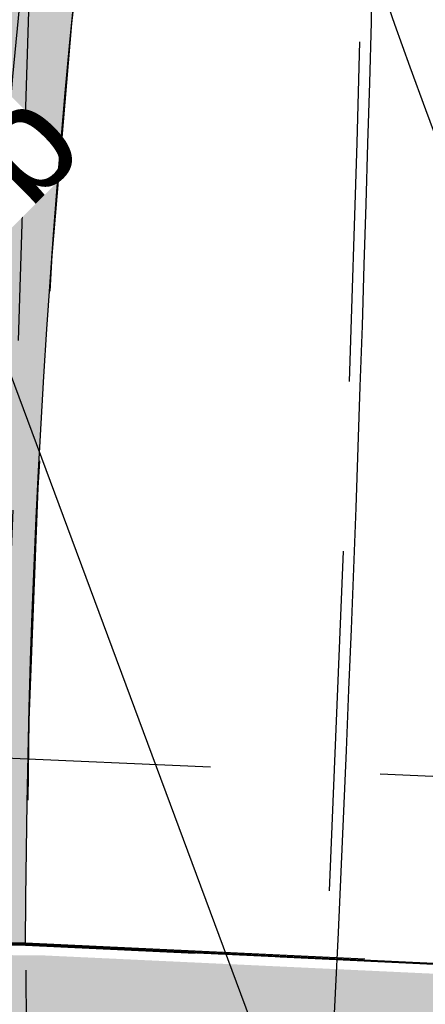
# Model space of a CAD drawing. Header units: metres. Extents: x 3458045 to 3462392, y 5482308 to 5484762.
# Tile 59 of 256: x 3459674 to 3459678, y 5483576 to 5483585. Entities that reach past the tile are written whole.
import ezdxf

# ---------------------------------------------------------------- set-up
doc = ezdxf.new("R2010")
doc.units = ezdxf.units.M
for name, pattern in [('AUSGEZOGEN', [2, 1, 1]), ('STRICHPUNKT2', [12.7, 6.35, -3.175, 0, -3.175]), ('VERDECKT2', [4.7625, 3.175, -1.5875])]:
    doc.linetypes.add(name, pattern=pattern)
for name, color, linetype in [('-SP_AXIS', 7, 'CONTINUOUS'), ('BAUER_BK BESTAND', 170, 'CONTINUOUS'), ('SP_ACHSE_6721', 7, 'CONTINUOUS'), ('SP_ACHSE_6731', 7, 'CONTINUOUS'), ('SP_ACHSE_8901', 7, 'CONTINUOUS'), ('SP_ACHSE_8911', 7, 'CONTINUOUS'), ('SP_AXIS', 7, 'CONTINUOUS'), ('SP_Blockfugen', 2, 'STRICHPUNKT2'), ('SP_BW5xx-SchutzbauwerkBASF', 7, 'VERDECKT2'), ('SP_SOLID_Trogsohle_L6', 254, 'CONTINUOUS'), ('SP_StadtbahnFluchtweg', 1, 'CONTINUOUS'), ('SP_Trogsohle_L6', 1, 'VERDECKT2'), ('SP_TrogTunnel-Bautoleranz', 160, 'VERDECKT2'), ('SP_Trogwand_L6', 2, 'CONTINUOUS'), ('SP_Trogwand_L7+8', 2, 'CONTINUOUS'), ('SP_Tunnelwand_L7+8', 2, 'VERDECKT2'), ('SP_Vb_Planung', 10, 'CONTINUOUS'), ('T__AXIS', 3, 'CONTINUOUS')]:
    doc.layers.add(name, color=color, linetype=linetype)
doc.layers.add('SP_HIKO', color=6, linetype='CONTINUOUS', plot=False)
doc.layers.add('SP_HILF', color=6, linetype='CONTINUOUS', plot=False)
doc.styles.get("Standard").update_dxf_attribs({"font": 'txt.shx'})
doc.linetypes.add('EISENBAHN', pattern='A,0.15,[130,ltypeshp.shx,S=0.25,R=0,X=0,Y=0],0.15', length=0.3)

msp = doc.modelspace()

# ---------------------------------------------------------------- hatches: boundary and pattern name
at = {"layer": 'SP_SOLID_Trogsohle_L6'}
h = msp.add_hatch(color=256, dxfattribs=at)
h.dxf.hatch_style = 1
edge = h.paths.add_edge_path()
edge.add_line((3459678.5343, 5483604.4877), (3459680.2919, 5483609.5483))
edge.add_line((3459680.2919, 5483609.5483), (3459679.8279, 5483609.7357))
edge.add_line((3459679.8279, 5483609.7357), (3459679.3636, 5483609.9233))
edge.add_line((3459679.3636, 5483609.9233), (3459670.9247, 5483613.3329))
edge.add_line((3459670.9247, 5483613.3329), (3459669.9963, 5483613.7079))
edge.add_arc((3459779.3921, 5483575.7218), 115.8032, 160.851167, 169.130157)
edge.add_arc((3459767.0831, 5483576.2789), 103.6252, 168.149171, 179.79443)
edge.add_line((3459663.4586, 5483576.6507), (3459674.1522, 5483576.6121))
edge.add_arc((3459767.0763, 5483576.2867), 92.9247, 162.333087, 179.799366, ccw=False)
h = msp.add_hatch(color=253, dxfattribs=at)
h.dxf.hatch_style = 1
edge = h.paths.add_edge_path()
edge.add_line((3459682.6949, 5483576.1228), (3459674.2893, 5483576.5167))
edge.add_line((3459674.2893, 5483576.5167), (3459663.2959, 5483576.5564))
edge.add_arc((3459767.2204, 5483576.1835), 103.9252, 179.794427, 197.2561)
edge.add_line((3459667.9731, 5483545.3548), (3459678.4741, 5483548.6177))
edge.add_line((3459678.4741, 5483548.6177), (3459680.495, 5483548.3915))
edge.add_arc((3459252.6651, 5483596.2841), 430.5021, 353.612728, 357.315741)

# ---------------------------------------------------------------- linework, layer by layer
at = {"layer": 'SP_ACHSE_6721'}
msp.add_lwpolyline([(3459853.5264, 5483320.0167, -0.194896), (3459834.0333, 5483331.317), (3459703.015, 5483499.9698, -0.000771), (3459699.9492, 5483503.9245, -0.002313), (3459696.908, 5483507.8981, -0.003855), (3459693.916, 5483511.9088, -0.005397), (3459690.9988, 5483515.9742, -0.006939), (3459688.1827, 5483520.1102, -0.008481), (3459685.4956, 5483524.3311, -0.010024), (3459682.9666, 5483528.6484, -0.011566), (3459680.6263, 5483533.0707, -0.004974), (3459679.7641, 5483534.8411, -0.21532), (3459678.2508, 5483614.3812, -0.009157)], format="xyb", dxfattribs=at)
at = {"layer": 'SP_ACHSE_6731'}
msp.add_lwpolyline([(3459675.7031, 5483617.3858, 0.222823), (3459677.0437, 5483532.3132, 0.00254), (3459677.5007, 5483531.3892, 0.011489), (3459679.8618, 5483526.94, 0.009957), (3459682.4115, 5483522.5961, 0.008425), (3459685.1192, 5483518.3487, 0.006893), (3459687.9557, 5483514.1863, 0.005361), (3459690.8935, 5483510.0945, 0.00383), (3459693.906, 5483506.0574, 0.002298), (3459696.9678, 5483502.0574, 0.000766), (3459700.054, 5483498.0763), (3459831.272, 5483329.1671, 0.201172), (3459853.8419, 5483316.445, 0.001263)], format="xyb", dxfattribs=at)
at = {"layer": 'SP_ACHSE_8901'}
msp.add_lwpolyline([(3459663.5917, 5483703.287, -0.076353), (3459773.4733, 5483559.3038, -0.002641), (3459775.3741, 5483555.7812, -0.004569), (3459777.2239, 5483552.2315, -0.006497), (3459778.9947, 5483548.6418, -0.008425), (3459780.6575, 5483545.0009, -0.010353), (3459782.1824, 5483541.3003, -0.012281), (3459783.5383, 5483537.5346, -0.014135), (3459784.6877, 5483533.7213, -0.082078), (3459786.8382, 5483512.3056, -0.003919), (3459786.7627, 5483511.2537, -0.01303), (3459786.3551, 5483507.4265, -0.011025), (3459785.7638, 5483503.6231, -0.009021), (3459785.0205, 5483499.8464, -0.007016), (3459784.1565, 5483496.0954, -0.005011), (3459783.2025, 5483492.3662, -0.003007), (3459782.1889, 5483488.6527, -0.001002), (3459781.1454, 5483484.9475), (3459771.4367, 5483450.6471, 0.001413)], format="xyb", dxfattribs=at)
at = {"layer": 'SP_ACHSE_8911'}
msp.add_lwpolyline([(3459779.9669, 5483401.3496, -0.189854), (3459772.019, 5483438.2528, -0.004827), (3459772.1981, 5483439.2782, -0.010219), (3459772.7329, 5483441.8661, -0.007299), (3459773.3582, 5483444.4337, -0.00438), (3459774.0432, 5483446.9861, -0.00146), (3459774.758, 5483449.5304), (3459784.8281, 5483485.1076, 0.001014), (3459785.8599, 5483488.7717, 0.003041), (3459786.8619, 5483492.4439, 0.005068), (3459787.8042, 5483496.1319, 0.007095), (3459788.6565, 5483499.8416, 0.009122), (3459789.3881, 5483503.5769, 0.011149), (3459789.9676, 5483507.3387, 0.009624), (3459790.2818, 5483510.1571, 0.096628), (3459787.5873, 5483536.6729, 0.005752), (3459787.0914, 5483538.2453, 0.012393), (3459785.7657, 5483541.9647, 0.010438), (3459784.2716, 5483545.6199, 0.008484), (3459782.6402, 5483549.216, 0.00653), (3459780.9016, 5483552.7616, 0.004576), (3459779.0846, 5483556.2677, 0.002622), (3459777.2173, 5483559.7474, 0.076941), (3459666.0197, 5483705.8087)], format="xyb", dxfattribs=at)
at = {"layer": 'SP_AXIS'}
for points in [[(3459779.9669, 5483401.3496, -0.189854), (3459772.019, 5483438.2528, -0.004827), (3459772.1981, 5483439.2782, -0.010219), (3459772.7329, 5483441.8661, -0.007299), (3459773.3582, 5483444.4337, -0.00438), (3459774.0432, 5483446.9861, -0.00146), (3459774.758, 5483449.5304), (3459784.8281, 5483485.1076, 0.001014), (3459785.8599, 5483488.7717, 0.003041), (3459786.8619, 5483492.4439, 0.005068), (3459787.8042, 5483496.1319, 0.007095), (3459788.6565, 5483499.8416, 0.009122), (3459789.3881, 5483503.5769, 0.011149), (3459789.9676, 5483507.3387, 0.009624), (3459790.2818, 5483510.1571, 0.096628), (3459787.5873, 5483536.6729, 0.005752), (3459787.0914, 5483538.2453, 0.012393), (3459785.7657, 5483541.9647, 0.010438), (3459784.2716, 5483545.6199, 0.008484), (3459782.6402, 5483549.216, 0.00653), (3459780.9016, 5483552.7616, 0.004576), (3459779.0846, 5483556.2677, 0.002622), (3459777.2173, 5483559.7474, 0.076941), (3459666.0197, 5483705.8087)], [(3459663.5917, 5483703.287, -0.076353), (3459773.4733, 5483559.3038, -0.002641), (3459775.3741, 5483555.7812, -0.004569), (3459777.2239, 5483552.2315, -0.006497), (3459778.9947, 5483548.6418, -0.008425), (3459780.6575, 5483545.0009, -0.010353), (3459782.1824, 5483541.3003, -0.012281), (3459783.5383, 5483537.5346, -0.014135), (3459784.6877, 5483533.7213, -0.082078), (3459786.8382, 5483512.3056, -0.003919), (3459786.7627, 5483511.2537, -0.01303), (3459786.3551, 5483507.4265, -0.011025), (3459785.7638, 5483503.6231, -0.009021), (3459785.0205, 5483499.8464, -0.007016), (3459784.1565, 5483496.0954, -0.005011), (3459783.2025, 5483492.3662, -0.003007), (3459782.1889, 5483488.6527, -0.001002), (3459781.1454, 5483484.9475), (3459771.4367, 5483450.6471, 0.001413)], [(3459675.7031, 5483617.3858, 0.222823), (3459677.0437, 5483532.3132, 0.00254), (3459677.5007, 5483531.3892, 0.011489), (3459679.8618, 5483526.94, 0.009957), (3459682.4115, 5483522.5961, 0.008425), (3459685.1192, 5483518.3487, 0.006893), (3459687.9557, 5483514.1863, 0.005361), (3459690.8935, 5483510.0945, 0.00383), (3459693.906, 5483506.0574, 0.002298), (3459696.9678, 5483502.0574, 0.000766), (3459700.054, 5483498.0763), (3459831.272, 5483329.1671, 0.201172), (3459853.8419, 5483316.445, 0.001263)], [(3459853.5264, 5483320.0167, -0.194896), (3459834.0333, 5483331.317), (3459703.015, 5483499.9698, -0.000771), (3459699.9492, 5483503.9245, -0.002313), (3459696.908, 5483507.8981, -0.003855), (3459693.916, 5483511.9088, -0.005397), (3459690.9988, 5483515.9742, -0.006939), (3459688.1827, 5483520.1102, -0.008481), (3459685.4956, 5483524.3311, -0.010024), (3459682.9666, 5483528.6484, -0.011566), (3459680.6263, 5483533.0707, -0.004974), (3459679.7641, 5483534.8411, -0.21532), (3459678.2508, 5483614.3812, -0.009157)]]:
    msp.add_lwpolyline(points, format="xyb", dxfattribs=at)
at = {"layer": 'SP_Blockfugen'}
for p, q in [((3459658.9277, 5483576.677), (3459674.1522, 5483576.6221)), ((3459674.1522, 5483576.6221), (3459682.5581, 5483576.2282))]:
    msp.add_line(p, q, dxfattribs=at)
at = {"layer": 'SP_BW5xx-SchutzbauwerkBASF', "color": 96}
for p, q in [((3459680.6387, 5483578.0717), (3459673.4453, 5483578.3793)), ((3459671.3652, 5483576.6421), (3459674.1523, 5483576.6321)), ((3459674.1527, 5483576.6321), (3459682.5586, 5483576.2382))]:
    msp.add_line(p, q, dxfattribs=at)
for points in [[(3459401.0095, 5483122.659, 0.0232), (3459423.2563, 5483139.8317, 0.011631), (3459433.79, 5483149.1729, 0.008664), (3459446.1447, 5483161.059, 0.006336), (3459456.4755, 5483171.6126, 0.003527), (3459473.1706, 5483189.3547), (3459562.7393, 5483285.4326, 0.002595), (3459574.3446, 5483297.9486, 0.006094), (3459586.7942, 5483311.8522, 0.016317), (3459602.3416, 5483330.8647, 0.000621), (3459602.3461, 5483330.8706, 0.068239), (3459642.827, 5483402.5522, 0.006914), (3459646.1581, 5483411.3219, 0.007514), (3459649.7441, 5483421.6513, 0.009612), (3459655.6442, 5483440.7314, 0.030246), (3459674.3622, 5483523.618, 0.010152), (3459677.2539, 5483543.5252, 0.049763), (3459679.3242, 5483628.484, 0.00046)], [(3459401.2953, 5483122.2488, 0.023201), (3459423.5796, 5483139.4502, 0.011631), (3459434.1303, 5483148.8067, 0.008664), (3459446.4975, 5483160.7047, 0.006336), (3459456.8372, 5483171.2674, 0.003527), (3459473.5367, 5483189.0142), (3459563.1046, 5483285.0912, 0.002595), (3459574.713, 5483297.6106, 0.006094), (3459587.1707, 5483311.5232, 0.016317), (3459602.7387, 5483330.561, 0.000621), (3459602.744, 5483330.5679, 0.068239), (3459643.2917, 5483402.3678, 0.006914), (3459646.6279, 5483411.1508, 0.007514), (3459650.2189, 5483421.4944, 0.009612), (3459656.1245, 5483440.5924, 0.030246), (3459674.8556, 5483523.5368, 0.010151), (3459677.7501, 5483543.4634, 0.049763), (3459679.8228, 5483628.521, 0.00046)], [(3459397.4648, 5483127.7458, 0.02319), (3459419.2461, 5483144.5601, -0.000392), (3459419.2499, 5483144.5633, 0.011633), (3459429.5695, 5483153.7147, 0.008664), (3459441.7694, 5483165.4518, 0.006336), (3459451.9903, 5483175.8932, 0.003527), (3459468.6279, 5483193.5742, -0.0006), (3459468.6331, 5483193.5799), (3459558.2069, 5483289.6631, -0.000625), (3459558.2123, 5483289.669, 0.002595), (3459569.7764, 5483302.1405, 0.006094), (3459582.1253, 5483315.9315, 0.016314), (3459597.4141, 5483334.6277, 0.068236), (3459637.0643, 5483404.8394, 0.006914), (3459640.3323, 5483413.4431, 0.007514), (3459643.8572, 5483423.5964, 0.009613), (3459649.6876, 5483442.4515, -0.000477), (3459649.6893, 5483442.4574, 0.030249), (3459668.2437, 5483524.62, -0.000735), (3459668.2453, 5483524.6293, 0.010154), (3459671.1015, 5483544.2918, 0.049766), (3459673.1412, 5483628.0252)], [(3459662.5782, 5483479.7025, 0.016171), (3459671.3033, 5483524.1213, 0.010154), (3459674.1777, 5483543.9085, 0.034523), (3459677.3868, 5483602.4401)]]:
    msp.add_lwpolyline(points, format="xyb", dxfattribs=at)
at = {"layer": 'SP_HIKO'}
for points in [[(3459684.494, 5483566.6597), (3459677.892, 5483584.4154, -0.169541), (3459677.3419, 5483610.7771)], [(3459685.8999, 5483567.1825), (3459679.2979, 5483584.9382, -0.169541), (3459678.7681, 5483610.3123, -0.169541)]]:
    msp.add_lwpolyline(points, format="xyb", dxfattribs=at)
at = {"layer": 'SP_HILF'}
msp.add_lwpolyline([(3459682.5576, 5483576.2182), (3459674.152, 5483576.6121), (3459663.1586, 5483576.6518, 0.076339), (3459667.8358, 5483545.4502), (3459678.3368, 5483548.7131), (3459680.3577, 5483548.4869, 0.016159)], format="xyb", close=True, dxfattribs=at)
at = {"layer": 'SP_StadtbahnFluchtweg'}
for points in [[(3459770.9868, 5483573.8591, 0.070516), (3459667.0255, 5483706.8532), (3459481.8509, 5483885.1643, 0.014605), (3459449.208, 5483914.8096, 0.002424), (3459443.1423, 5483919.951, 0.002568), (3459435.0409, 5483926.6787, 0.001834), (3459426.8839, 5483933.332, 0.001101), (3459418.6913, 5483939.9347, 0.000367), (3459410.4827, 5483946.5107, -0.000409), (3459403.1219, 5483952.4081, -0.001227), (3459395.7842, 5483958.3265, -0.002045), (3459388.489, 5483964.2898, -0.002863), (3459381.2564, 5483970.3214, -0.003681), (3459374.107, 5483976.444, -0.003379), (3459368.6904, 5483981.2179, -0.030508), (3459325.9228, 5484024.4096), (3459319.8219, 5484031.3731)], [(3459765.3996, 5483570.6363, 0.070515), (3459662.5516, 5483702.2071), (3459477.377, 5483880.5182, 0.014605), (3459445.0129, 5483909.9102, 0.002424), (3459438.9957, 5483915.0106, 0.002568), (3459430.9457, 5483921.6955, 0.001834), (3459422.8254, 5483928.3189, 0.001101), (3459414.655, 5483934.9038, 0.000367), (3459406.4537, 5483941.4738, -0.000409), (3459399.0848, 5483947.3777, -0.001227), (3459391.7225, 5483953.316, -0.002045), (3459384.3865, 5483959.3127, -0.002863), (3459377.0972, 5483965.3916, -0.003681), (3459369.8756, 5483971.5759, -0.003379), (3459364.3931, 5483976.408, -0.030508), (3459321.0714, 5484020.1592), (3459314.9705, 5484027.1227)], [(3459713.8054, 5483477.8483), (3459699.0269, 5483496.8717, -0.000771), (3459695.9533, 5483500.8367, -0.002313), (3459692.8836, 5483504.8473, -0.003855), (3459689.8451, 5483508.9205, -0.005397), (3459686.8643, 5483513.0744, -0.006939), (3459683.9694, 5483517.3264, -0.008481), (3459681.1903, 5483521.6917, -0.010024), (3459678.5589, 5483526.1837, -0.011566), (3459676.1094, 5483530.8125, -0.004974), (3459675.2021, 5483532.6753, -0.166811), (3459667.7831, 5483598.279, -0.166811)], [(3459719.1754, 5483482.02), (3459704.3969, 5483501.0434, -0.000771), (3459701.334, 5483504.9946, -0.002313), (3459698.3026, 5483508.9553, -0.003855), (3459695.3267, 5483512.9444, -0.005397), (3459692.4315, 5483516.979, -0.006939), (3459689.6428, 5483521.0749, -0.008481), (3459686.9876, 5483525.2457, -0.010024), (3459684.494, 5483529.5025, -0.011566), (3459682.1916, 5483533.8533, -0.004974), (3459681.345, 5483535.5917, -0.166811), (3459674.4221, 5483596.8085, -0.166811)]]:
    msp.add_lwpolyline(points, format="xyb", dxfattribs=at)
at = {"layer": 'SP_Trogsohle_L6', "ltscale": 0.5}
for p, q in [((3459663.1586, 5483576.6518), (3459674.1522, 5483576.6121)), ((3459674.1518, 5483576.6121), (3459682.5576, 5483576.2182))]:
    msp.add_line(p, q, dxfattribs=at)
at = {"layer": 'SP_TrogTunnel-Bautoleranz'}
for points in [[(3459719.659, 5483482.946), (3459705.1472, 5483501.6262, -0.000771), (3459702.0857, 5483505.5755, -0.002313), (3459699.0596, 5483509.5292, -0.003855), (3459696.0925, 5483513.5065, -0.005397), (3459693.2093, 5483517.5245, -0.006939), (3459690.4354, 5483521.5986, -0.008481), (3459687.7975, 5483525.7422, -0.010024), (3459685.3232, 5483529.9661, -0.011566), (3459683.0413, 5483534.2781, -0.004974), (3459682.2031, 5483535.9991, -0.190162), (3459677.5616, 5483604.8113, -0.009157)], [(3459666.6716, 5483597.3578, 0.166812), (3459674.8871, 5483531.2602, 0.00254), (3459675.3549, 5483530.3142, 0.011489), (3459677.7682, 5483525.7666, 0.009957), (3459680.3663, 5483521.3402, 0.008425), (3459683.1175, 5483517.0247, 0.006893), (3459685.9913, 5483512.8075, 0.005361), (3459688.9591, 5483508.6739, 0.00383), (3459691.9936, 5483504.6074, 0.002298), (3459695.0687, 5483500.5899, 0.000766), (3459698.1595, 5483496.603), (3459712.8676, 5483477.6701, 0.201172)]]:
    msp.add_lwpolyline(points, format="xyb", dxfattribs=at)
at = {"layer": 'SP_Trogwand_L6'}
for points in [[(3459719.6787, 5483482.9613), (3459705.1669, 5483501.6416, -0.000771), (3459702.1055, 5483505.5908, -0.002313), (3459699.0795, 5483509.5443, -0.003855), (3459696.1127, 5483513.5213, -0.005397), (3459693.2297, 5483517.5389, -0.006939), (3459690.4563, 5483521.6124, -0.008481), (3459687.8188, 5483525.7553, -0.010024), (3459685.345, 5483529.9783, -0.011566), (3459683.0637, 5483534.2893, -0.004974), (3459682.2257, 5483536.0099, -0.190162), (3459677.5854, 5483604.8037, -0.009157)], [(3459720.0736, 5483483.2681), (3459705.5618, 5483501.9483, -0.000771), (3459702.5011, 5483505.8965, -0.002313), (3459699.478, 5483509.8463, -0.003855), (3459696.5157, 5483513.8172, -0.005397), (3459693.6391, 5483517.826, -0.006939), (3459690.8735, 5483521.8881, -0.008481), (3459688.2451, 5483526.0166, -0.010024), (3459685.7814, 5483530.2224, -0.011566), (3459683.5109, 5483534.5128, -0.004974), (3459682.6774, 5483536.2243, -0.190162), (3459678.0618, 5483604.6519, -0.009157)], [(3459666.1578, 5483597.4657, 0.166812), (3459674.4153, 5483531.0298, 0.00254), (3459674.8856, 5483530.0791, 0.011489), (3459677.3102, 5483525.5099, 0.009957), (3459679.9189, 5483521.0655, 0.008425), (3459682.6796, 5483516.7351, 0.006893), (3459685.5616, 5483512.5059, 0.005361), (3459688.5359, 5483508.3632, 0.00383), (3459691.5752, 5483504.2902, 0.002298), (3459694.6533, 5483500.2689, 0.000766), (3459697.745, 5483496.2807), (3459712.453, 5483477.348, 0.201172)], [(3459666.6471, 5483597.363, 0.166812), (3459674.8646, 5483531.2492, 0.00254), (3459675.3326, 5483530.303, 0.011489), (3459677.7464, 5483525.7544, 0.009957), (3459680.345, 5483521.3272, 0.008425), (3459683.0966, 5483517.0109, 0.006893), (3459685.9708, 5483512.7932, 0.005361), (3459688.9389, 5483508.6591, 0.00383), (3459691.9736, 5483504.5923, 0.002298), (3459695.0489, 5483500.5746, 0.000766), (3459698.1397, 5483496.5877), (3459712.8479, 5483477.6548, 0.201172)]]:
    msp.add_lwpolyline(points, format="xyb", dxfattribs=at)
at = {"layer": 'SP_Trogwand_L6', "color": 251, "linetype": 'Continuous'}
for points in [[(3459719.7774, 5483483.038), (3459705.2656, 5483501.7183, -0.000771), (3459702.2044, 5483505.6672, -0.002313), (3459699.1792, 5483509.6198, -0.003855), (3459696.2134, 5483513.5953, -0.005397), (3459693.3321, 5483517.6107, -0.006939), (3459690.5606, 5483521.6813, -0.008481), (3459687.9254, 5483525.8206, -0.010024), (3459685.4541, 5483530.0393, -0.011566), (3459683.1755, 5483534.3452, -0.004974), (3459682.3386, 5483536.0635, -0.190162), (3459677.7045, 5483604.7658, -0.009157)], [(3459719.8761, 5483483.1147), (3459705.3643, 5483501.7949, -0.000771), (3459702.3033, 5483505.7436, -0.002313), (3459699.2788, 5483509.6953, -0.003855), (3459696.3142, 5483513.6693, -0.005397), (3459693.4344, 5483517.6824, -0.006939), (3459690.6649, 5483521.7502, -0.008481), (3459688.032, 5483525.886, -0.010024), (3459685.5632, 5483530.1003, -0.011566), (3459683.2873, 5483534.4011, -0.004974), (3459682.4516, 5483536.1171, -0.190162), (3459677.8236, 5483604.7278, -0.009157)], [(3459719.9748, 5483483.1914), (3459705.463, 5483501.8716, -0.000771), (3459702.4022, 5483505.82, -0.002313), (3459699.3784, 5483509.7708, -0.003855), (3459696.415, 5483513.7432, -0.005397), (3459693.5368, 5483517.7542, -0.006939), (3459690.7692, 5483521.8191, -0.008481), (3459688.1385, 5483525.9513, -0.010024), (3459685.6723, 5483530.1614, -0.011566), (3459683.3991, 5483534.4569, -0.004974), (3459682.5645, 5483536.1707, -0.190162), (3459677.9427, 5483604.6899, -0.009157)], [(3459666.2801, 5483597.44, 0.166812), (3459674.5276, 5483531.0847, 0.00254), (3459674.9973, 5483530.135, 0.011489), (3459677.4193, 5483525.571, 0.009957), (3459680.0254, 5483521.1309, 0.008425), (3459682.7838, 5483516.804, 0.006893), (3459685.6639, 5483512.5777, 0.005361), (3459688.6367, 5483508.4372, 0.00383), (3459691.6748, 5483504.3657, 0.002298), (3459694.7522, 5483500.3453, 0.000766), (3459697.8437, 5483496.3575), (3459712.5517, 5483477.4247)], [(3459666.4024, 5483597.4143, 0.166812), (3459674.6399, 5483531.1395, 0.00254), (3459675.1091, 5483530.191, 0.011489), (3459677.5283, 5483525.6321, 0.009957), (3459680.132, 5483521.1963, 0.008425), (3459682.8881, 5483516.873, 0.006893), (3459685.7662, 5483512.6495, 0.005361), (3459688.7374, 5483508.5112, 0.00383), (3459691.7744, 5483504.4412, 0.002298), (3459694.8511, 5483500.4218, 0.000766), (3459697.9424, 5483496.4342), (3459712.6504, 5483477.5014)], [(3459666.5248, 5483597.3886, 0.166812), (3459674.7523, 5483531.1943, 0.00254), (3459675.2208, 5483530.247, 0.011489), (3459677.6374, 5483525.6933, 0.009957), (3459680.2385, 5483521.2617, 0.008425), (3459682.9924, 5483516.9419, 0.006893), (3459685.8685, 5483512.7214, 0.005361), (3459688.8382, 5483508.5852, 0.00383), (3459691.874, 5483504.5167, 0.002298), (3459694.95, 5483500.4982, 0.000766), (3459698.0411, 5483496.5109), (3459712.7491, 5483477.5781)]]:
    msp.add_lwpolyline(points, format="xyb", dxfattribs=at)
at = {"layer": 'SP_Trogwand_L6', "color": 1, "linetype": 'VERDECKT2'}
msp.add_lwpolyline([(3459686.6571, 5483529.6876, -0.001846), (3459686.2178, 5483530.4664, -0.011566), (3459683.9581, 5483534.7364, -0.004974), (3459683.1291, 5483536.4387, -0.190162), (3459678.5382, 5483604.5001, -0.009157)], format="xyb", dxfattribs=at)
at = {"layer": 'SP_Trogwand_L7+8', "color": 1, "linetype": 'VERDECKT2'}
msp.add_lwpolyline([(3459313.5605, 5484025.8859), (3459319.6613, 5484018.9225, 0.03059), (3459363.2672, 5483974.8987, 0.00332), (3459368.6704, 5483970.1385, 0.003671), (3459375.8927, 5483963.9544, 0.002855), (3459383.1863, 5483957.8724, 0.00204), (3459390.5307, 5483951.869, 0.001224), (3459397.9055, 5483945.9206, 0.000408), (3459405.2911, 5483940.0032, -0.000367), (3459413.4813, 5483933.4418, -0.001102), (3459421.6445, 5483926.8625, -0.001837), (3459429.7612, 5483920.2417, -0.002572), (3459437.8115, 5483913.5558, -0.002454), (3459443.8899, 5483908.4025, -0.014563), (3459476.0769, 5483879.1664), (3459661.2507, 5483700.8559, -0.070709), (3459764.0019, 5483569.3047, -0.070709)], format="xyb", dxfattribs=at)
at = {"layer": 'SP_Tunnelwand_L7+8'}
msp.add_lwpolyline([(3459773.8543, 5483437.9507, -0.004827), (3459774.0272, 5483438.9405, -0.010219), (3459774.5464, 5483441.4524, -0.007299), (3459775.1587, 5483443.9673, -0.00438), (3459775.8353, 5483446.4883, -0.00146), (3459776.5472, 5483449.0221), (3459786.6178, 5483484.6011, 0.001014), (3459787.6513, 5483488.2711, 0.003041), (3459788.6592, 5483491.9652, 0.005068), (3459789.6109, 5483495.6897, 0.007095), (3459790.475, 5483499.4509, 0.009122), (3459791.2196, 5483503.2528, 0.011149), (3459791.8118, 5483507.0966, 0.009624), (3459792.134, 5483509.9866, 0.096628), (3459789.3676, 5483537.2118, 0.005752), (3459788.8587, 5483538.8251, 0.012393), (3459787.5017, 5483542.6324, 0.010438), (3459785.9782, 5483546.3594, 0.008484), (3459784.3208, 5483550.013, 0.00653), (3459782.5607, 5483553.6022, 0.004576), (3459780.7281, 5483557.1386, 0.002622), (3459778.8515, 5483560.6355, 0.076941), (3459667.3099, 5483707.1486), (3459482.1353, 5483885.4597, 0.014605)], format="xyb", dxfattribs=at)
at = {"layer": 'SP_Vb_Planung', "linetype": 'AUSGEZOGEN', "lineweight": 13, "ltscale": 13}
for points in [[(3459780.3831, 5483401.6267, -0.189854), (3459772.5124, 5483438.1716, -0.004827), (3459772.6898, 5483439.1874, -0.010219), (3459773.2204, 5483441.7549, -0.007299), (3459773.8422, 5483444.3083, -0.00438), (3459774.525, 5483446.8523, -0.00146), (3459775.239, 5483449.3937), (3459785.3092, 5483484.9715, 0.001014), (3459786.3415, 5483488.6371, 0.003041), (3459787.3451, 5483492.3152, 0.005068), (3459788.2899, 5483496.013, 0.007095), (3459789.1454, 5483499.7366, 0.009122), (3459789.8804, 5483503.4898, 0.011149), (3459790.4634, 5483507.2736, 0.009624), (3459790.7797, 5483510.1112, 0.096628), (3459788.0659, 5483536.8178, 0.005752), (3459787.5665, 5483538.4011, 0.012393), (3459786.2324, 5483542.1442, 0.010438), (3459784.7304, 5483545.8187, 0.008484), (3459783.092, 5483549.4303, 0.00653), (3459781.3476, 5483552.9876, 0.004576), (3459779.5264, 5483556.5018, 0.002622), (3459777.6566, 5483559.9861, 0.076941), (3459666.3666, 5483706.1689)], [(3459779.5507, 5483401.0725, -0.189854), (3459771.5256, 5483438.334, -0.004827), (3459771.7064, 5483439.369, -0.010219), (3459772.2455, 5483441.9773, -0.007299), (3459772.8741, 5483444.5591, -0.00438), (3459773.5614, 5483447.1199, -0.00146), (3459774.277, 5483449.667), (3459784.347, 5483485.2438, 0.001014), (3459785.3783, 5483488.9062, 0.003041), (3459786.3787, 5483492.5726, 0.005068), (3459787.3185, 5483496.2507, 0.007095), (3459788.1677, 5483499.9466, 0.009122), (3459788.8957, 5483503.664, 0.011149), (3459789.4719, 5483507.4038, 0.009624), (3459789.7839, 5483510.2029, 0.096628), (3459787.1088, 5483536.5281, 0.005752), (3459786.6163, 5483538.0894, 0.012393), (3459785.299, 5483541.7852, 0.010438), (3459783.8128, 5483545.4211, 0.008484), (3459782.1884, 5483549.0017, 0.00653), (3459780.4555, 5483552.5356, 0.004576), (3459778.6428, 5483556.0336, 0.002622), (3459776.7779, 5483559.5086, 0.076941), (3459665.6729, 5483705.4486)], [(3459663.9385, 5483703.6472, -0.076353), (3459773.9123, 5483559.5433, -0.002641), (3459775.8154, 5483556.0163, -0.004569), (3459777.6694, 5483552.4585, -0.006497), (3459779.4459, 5483548.8571, -0.008425), (3459781.1157, 5483545.201, -0.010353), (3459782.6485, 5483541.4812, -0.012281), (3459784.0127, 5483537.6924, -0.014135), (3459785.1703, 5483533.852, -0.082078), (3459787.3372, 5483512.2737, -0.003919), (3459787.2612, 5483511.214, -0.01303), (3459786.8507, 5483507.3606, -0.011025), (3459786.256, 5483503.5354, -0.009021), (3459785.5093, 5483499.741, -0.007016), (3459784.6421, 5483495.9763, -0.005011), (3459783.6857, 5483492.2374, -0.003007), (3459782.6704, 5483488.5182, -0.001002), (3459781.6264, 5483484.811), (3459771.9178, 5483450.5109, 0.001413)], [(3459663.2449, 5483702.9268, -0.076353), (3459773.0344, 5483559.0643, -0.002641), (3459774.9329, 5483555.546, -0.004569), (3459776.7784, 5483552.0045, -0.006497), (3459778.5434, 5483548.4264, -0.008425), (3459780.1992, 5483544.8009, -0.010353), (3459781.7163, 5483541.1194, -0.012281), (3459783.0638, 5483537.3768, -0.014135), (3459784.2051, 5483533.5906, -0.082078), (3459786.3392, 5483512.3374, -0.003919), (3459786.2643, 5483511.2934, -0.01303), (3459785.8594, 5483507.4924, -0.011025), (3459785.2715, 5483503.7108, -0.009021), (3459784.5318, 5483499.9518, -0.007016), (3459783.6709, 5483496.2145, -0.005011), (3459782.7194, 5483492.495, -0.003007), (3459781.7073, 5483488.7873, -0.001002), (3459780.6644, 5483485.084), (3459770.9556, 5483450.7832, 0.001413)], [(3459675.2472, 5483617.5909, 0.222823), (3459676.5944, 5483532.0938, 0.00254), (3459677.0537, 5483531.1652, 0.011489), (3459679.4256, 5483526.6956, 0.009957), (3459681.9854, 5483522.3345, 0.008425), (3459684.7022, 5483518.0729, 0.006893), (3459687.5465, 5483513.899, 0.005361), (3459690.4905, 5483509.7985, 0.00383), (3459693.5076, 5483505.7553, 0.002298), (3459696.5721, 5483501.7517, 0.000766), (3459699.6593, 5483497.7694), (3459830.8772, 5483328.8604, 0.201172), (3459853.784, 5483315.9484, 0.001263)], [(3459676.1591, 5483617.1806, 0.222823), (3459677.493, 5483532.5326, 0.00254), (3459677.9478, 5483531.6131, 0.011489), (3459680.298, 5483527.1845, 0.009957), (3459682.8376, 5483522.8577, 0.008425), (3459685.5362, 5483518.6246, 0.006893), (3459688.365, 5483514.4735, 0.005361), (3459691.2965, 5483510.3904, 0.00383), (3459694.3044, 5483506.3595, 0.002298), (3459697.3634, 5483502.3632, 0.000766), (3459700.4487, 5483498.3833), (3459831.6669, 5483329.4739, 0.201172), (3459853.8999, 5483316.9416, 0.001261)], [(3459853.4564, 5483319.5216, -0.194896), (3459833.6384, 5483331.0102), (3459702.6201, 5483499.6631, -0.000771), (3459699.5536, 5483503.6188, -0.002313), (3459696.5095, 5483507.596, -0.003855), (3459693.5129, 5483511.6129, -0.005397), (3459690.5894, 5483515.6871, -0.006939), (3459687.7656, 5483519.8346, -0.008481), (3459685.0694, 5483524.0698, -0.010024), (3459682.5302, 5483528.4044, -0.011566), (3459680.1791, 5483532.8471, -0.004974), (3459679.3124, 5483534.6267, -0.21532), (3459677.7913, 5483614.5783, -0.009157)], [(3459853.5964, 5483320.5118, -0.194896), (3459834.4281, 5483331.6237), (3459703.4098, 5483500.2766, -0.000771), (3459700.3449, 5483504.2303, -0.002313), (3459697.3064, 5483508.2001, -0.003855), (3459694.3191, 5483512.2047, -0.005397), (3459691.4081, 5483516.2613, -0.006939), (3459688.5999, 5483520.3859, -0.008481), (3459685.9219, 5483524.5924, -0.010024), (3459683.403, 5483528.8924, -0.011566), (3459681.0735, 5483533.2943, -0.004974), (3459680.2158, 5483535.0556, -0.21532), (3459678.7103, 5483614.1841, -0.009157)]]:
    msp.add_lwpolyline(points, format="xyb", dxfattribs=at)
at = {"layer": 'SP_Vb_Planung', "linetype": 'EISENBAHN', "lineweight": 13, "ltscale": 13}
for points in [[(3459779.9669, 5483401.3496, -0.189854), (3459772.019, 5483438.2528, -0.004827), (3459772.1981, 5483439.2782, -0.010219), (3459772.7329, 5483441.8661, -0.007299), (3459773.3582, 5483444.4337, -0.00438), (3459774.0432, 5483446.9861, -0.00146), (3459774.758, 5483449.5304), (3459784.8281, 5483485.1076, 0.001014), (3459785.8599, 5483488.7717, 0.003041), (3459786.8619, 5483492.4439, 0.005068), (3459787.8042, 5483496.1319, 0.007095), (3459788.6565, 5483499.8416, 0.009122), (3459789.3881, 5483503.5769, 0.011149), (3459789.9676, 5483507.3387, 0.009624), (3459790.2818, 5483510.1571, 0.096628), (3459787.5873, 5483536.6729, 0.005752), (3459787.0914, 5483538.2453, 0.012393), (3459785.7657, 5483541.9647, 0.010438), (3459784.2716, 5483545.6199, 0.008484), (3459782.6402, 5483549.216, 0.00653), (3459780.9016, 5483552.7616, 0.004576), (3459779.0846, 5483556.2677, 0.002622), (3459777.2173, 5483559.7474, 0.076941), (3459666.0197, 5483705.8087)], [(3459663.5917, 5483703.287, -0.076353), (3459773.4733, 5483559.3038, -0.002641), (3459775.3741, 5483555.7812, -0.004569), (3459777.2239, 5483552.2315, -0.006497), (3459778.9947, 5483548.6418, -0.008425), (3459780.6575, 5483545.0009, -0.010353), (3459782.1824, 5483541.3003, -0.012281), (3459783.5383, 5483537.5346, -0.014135), (3459784.6877, 5483533.7213, -0.082078), (3459786.8382, 5483512.3056, -0.003919), (3459786.7627, 5483511.2537, -0.01303), (3459786.3551, 5483507.4265, -0.011025), (3459785.7638, 5483503.6231, -0.009021), (3459785.0205, 5483499.8464, -0.007016), (3459784.1565, 5483496.0954, -0.005011), (3459783.2025, 5483492.3662, -0.003007), (3459782.1889, 5483488.6527, -0.001002), (3459781.1454, 5483484.9475), (3459771.4367, 5483450.6471, 0.001413)], [(3459675.7031, 5483617.3858, 0.222823), (3459677.0437, 5483532.3132, 0.00254), (3459677.5007, 5483531.3892, 0.011489), (3459679.8618, 5483526.94, 0.009957), (3459682.4115, 5483522.5961, 0.008425), (3459685.1192, 5483518.3487, 0.006893), (3459687.9557, 5483514.1863, 0.005361), (3459690.8935, 5483510.0945, 0.00383), (3459693.906, 5483506.0574, 0.002298), (3459696.9678, 5483502.0574, 0.000766), (3459700.054, 5483498.0763), (3459831.272, 5483329.1671, 0.201172), (3459853.8419, 5483316.445, 0.001263)], [(3459853.5264, 5483320.0167, -0.194896), (3459834.0333, 5483331.317), (3459703.015, 5483499.9698, -0.000771), (3459699.9492, 5483503.9245, -0.002313), (3459696.908, 5483507.8981, -0.003855), (3459693.916, 5483511.9088, -0.005397), (3459690.9988, 5483515.9742, -0.006939), (3459688.1827, 5483520.1102, -0.008481), (3459685.4956, 5483524.3311, -0.010024), (3459682.9666, 5483528.6484, -0.011566), (3459680.6263, 5483533.0707, -0.004974), (3459679.7641, 5483534.8411, -0.21532), (3459678.2508, 5483614.3812, -0.009157)]]:
    msp.add_lwpolyline(points, format="xyb", dxfattribs=at)
at = {"layer": 'T__AXIS'}
for points in [[(3459778.5101, 5483400.3795, -0.190334), (3459770.3083, 5483438.634, -0.004748), (3459770.4922, 5483439.6766, -0.01005), (3459771.0392, 5483442.3074, -0.007178), (3459771.6766, 5483444.918, -0.004307), (3459772.3738, 5483447.5133, -0.001436), (3459773.1007, 5483450.1004), (3459783.1886, 5483485.7402, 0.001027), (3459784.2072, 5483489.3579, 0.00308), (3459785.1961, 5483492.9837, 0.005133), (3459786.1253, 5483496.6253, 0.007186), (3459786.9645, 5483500.2887, 0.009239), (3459787.6829, 5483503.9775, 0.011292), (3459788.2492, 5483507.6926, 0.009747), (3459788.5535, 5483510.4758, 0.095514), (3459785.9526, 5483536.0318, 0.005817), (3459785.4666, 5483537.583, 0.012528), (3459784.1652, 5483541.2521, 0.010546), (3459782.6959, 5483544.8573, 0.008564), (3459781.0898, 5483548.4038, 0.006582), (3459779.3771, 5483551.9001, 0.0046), (3459777.5866, 5483555.3573, 0.002618), (3459775.7464, 5483558.7883, 0.077001), (3459664.8059, 5483704.5483)], [(3459852.8088, 5483318.3544, -0.190997), (3459832.6507, 5483330.2433), (3459701.7482, 5483498.7468, -0.000764), (3459698.6548, 5483502.7371, -0.002292), (3459695.5859, 5483506.7462, -0.003821), (3459692.5662, 5483510.7926, -0.005349), (3459689.6213, 5483514.8936, -0.006877), (3459686.7776, 5483519.0653, -0.008406), (3459684.0627, 5483523.3219, -0.009934), (3459681.5058, 5483527.6751, -0.011463), (3459679.1375, 5483532.1336, -0.004929), (3459678.2644, 5483533.918, -0.216071), (3459676.6775, 5483615.1548, -0.009109)]]:
    msp.add_lwpolyline(points, format="xyb", dxfattribs=at)

# ---------------------------------------------------------------- next in the draw order: texts
at = {"layer": 'BAUER_BK BESTAND', "insert": (3459671.1692, 5483581.8733), "char_height": 1, "attachment_point": 1, "rotation": 45, "bg_fill": 3, "box_fill_scale": 1, "bg_fill_color": 256, "bg_fill_transparency": 0}
msp.add_mtext_dynamic_manual_height_columns('{\\fArial|b0|i0|c0|p34;B007b}', width=3.901066, gutter_width=12.5, heights=[0], dxfattribs=at)

# ---------------------------------------------------------------- next in the draw order: linework, layer by layer
at = {"layer": '-SP_AXIS'}
msp.add_lwpolyline([(3459584.535, 5483313.826, 0.016317), (3459599.9585, 5483332.687, 0.068239), (3459640.0386, 5483403.6589, 0.006914), (3459643.3392, 5483412.3483, 0.007514), (3459646.8956, 5483422.5925, 0.009613), (3459652.7624, 5483441.5652, 0.030249), (3459671.402, 5483524.1051, 0.010154), (3459674.2769, 5483543.8961, 0.085695), (3459667.4585, 5483688.3544)], format="xyb", dxfattribs=at)
at = {"layer": 'SP_HIKO'}
msp.add_lwpolyline([(3459680.2761, 5483565.0914), (3459673.6741, 5483582.8471, -0.169541), (3459673.0634, 5483612.1713, -0.169541)], format="xyb", dxfattribs=at)
at = {"layer": 'SP_HILF'}
msp.add_lwpolyline([(3459678.5343, 5483604.4877), (3459680.2919, 5483609.5483), (3459679.8279, 5483609.7357), (3459679.3636, 5483609.9233), (3459670.9247, 5483613.3329), (3459669.9963, 5483613.7079, 0.03614), (3459665.6666, 5483597.5598, 0.050856), (3459663.4586, 5483576.6507), (3459674.1522, 5483576.6121, -0.076359)], format="xyb", close=True, dxfattribs=at)

doc.saveas('drawing.dxf')
